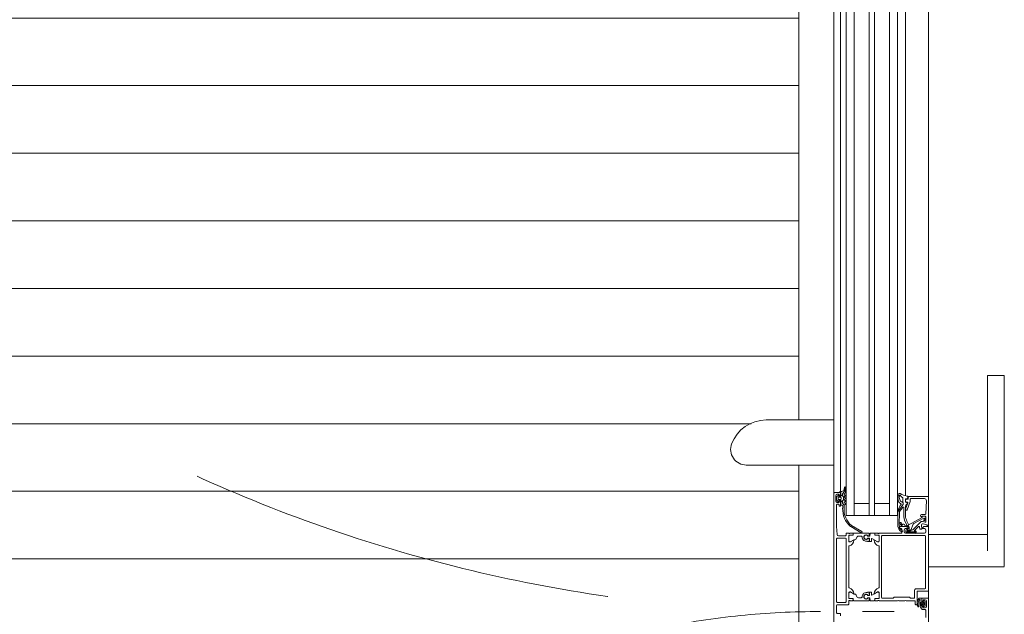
# Model space of a CAD drawing. Header units: millimetres. Extents: x -2180 to 54567, y -1945 to 22251.
# Tile 34 of 143: x 5056 to 5784, y 9159 to 9599. Entities that reach past the tile are written whole.
import ezdxf

# ---------------------------------------------------------------- set-up
doc = ezdxf.new("R2010")
doc.units = ezdxf.units.MM
doc.linetypes.add('Dash', pattern=[635, 317.5, -317.5])
for name, color, linetype, lineweight in [('_Beyond_', 7, 'Continuous', 9), ('Detail Items', 7, 'Continuous', 9), ('Doors', 7, 'Continuous', 9), ('Hidden Lines', 7, 'Dash', 18)]:
    doc.layers.add(name, color=color, linetype=linetype, lineweight=lineweight)
doc.layers.add('_Beyond_-2', color=7, linetype='Continuous', lineweight=9, true_color=0xc0c0c0)

# ---------------------------------------------------------------- blocks, each defined once
blk = doc.blocks.new('Schueco_FWS_ADS-70-HD_out_Family-02 - SU-AL-02 FWS SI insert unit 3-2397783-1 Korruse põrandate plaan')
at = {"layer": 'Detail Items'}
for p, q in [((-870, 61), (870, 61)), ((126, 43.96), (-660, 43.96)), ((126, 38), (-660, 38)), ((126, 32), (-660, 32)), ((126, 21), (-660, 21)), ((126, 17), (-660, 17)), ((126, 6), (-660, 6)), ((126, 0), (-660, 0)), ((126, -4), (-660, -4)), ((861, -9), (-861, -9))]:
    blk.add_line(p, q, dxfattribs=at)
at = {"layer": 'Doors'}
for p, q in [((91.43, 117), (91.43, 104.5)), ((99.34, 117), (221, 117)), ((221, 117), (232.58, 117)), ((232.99, 104.5), (232.99, 117)), ((221, 104.5), (99.34, 104.5)), ((209.01, 104.5), (209.01, 61)), ((232.99, 61), (232.99, 104.5)), ((181.5, 61), (114, 61)), ((181, 46.5), (181, 60.5)), ((193.72, 59.02), (184.06, 59.43)), ((194.2, 55.69), (194.2, 58.52)), ((199.53, 59), (196, 59)), ((196.14, 58.87), (198.59, 58.19)), ((199.49, 56.43), (200.01, 58.37)), ((201.9, 59.63), (201.19, 57.01)), ((205.7, 59), (207, 59)), ((209.8, 26.8), (209.8, 58.3)), ((210.3, 58.8), (248.7, 58.8)), ((249.2, 58.3), (249.2, 51.7)), ((251, 53), (251, 60.5)), ((256, 56.5), (256, 60.5)), ((258.66, 58.38), (258.19, 57.66)), ((262.3, 59.5), (258.3, 59.5)), ((261.79, 58.48), (258.83, 58.48)), ((262.36, 57.63), (261.97, 58.37)), ((264.6, 58.5), (264.6, 56.5)), ((270.5, 59), (265.1, 59)), ((182.5, 57.94), (182.5, 48)), ((196.86, 57.59), (201.01, 50.08)), ((198.43, 57.51), (197.09, 57.88)), ((205.51, 49.35), (199.88, 54.98)), ((203.18, 53.52), (206.17, 50.53)), ((204.74, 54.47), (203.49, 54.37)), ((206.05, 51.19), (206.53, 51.68)), ((206.76, 51.34), (206.33, 50.91)), ((207.27, 47.52), (207.27, 51.13)), ((207.67, 51.21), (207.67, 45.22)), ((208, 58), (208, 52)), ((208, 51), (208, 44)), ((260.5, 52.5), (251.5, 52.5)), ((258.41, 55.99), (256.26, 55.99)), ((257.8, 56), (256.5, 56)), ((258.61, 57.15), (258.61, 56.19)), ((259.41, 57.78), (259.41, 57.08)), ((259.71, 56.78), (260.91, 56.78)), ((261, 51.7), (261, 52)), ((261.21, 57.08), (261.21, 57.78)), ((262.05, 53.78), (261.8, 53.67)), ((262.02, 56.19), (262.02, 57.14)), ((263.79, 55.99), (262.22, 55.99)), ((264.1, 56), (262.8, 56)), ((263.04, 55.01), (263.05, 55.01)), ((180.36, 43.96), (114, 43.96)), ((181.06, 45.69), (182.46, 45.42)), ((182.5, 46), (181.5, 46)), ((182.7, 45.09), (182.59, 44.19)), ((182.89, 43.85), (184.94, 43.85)), ((183, 47.5), (184.51, 47.5)), ((183, 44.5), (183, 45.5)), ((184.5, 44), (183.5, 44)), ((184.68, 47.47), (190.67, 45.29)), ((185, 45.26), (185, 44.5)), ((185.22, 44.05), (185.64, 45.2)), ((190.33, 44.03), (185.67, 45.73)), ((188.62, 44), (195.11, 44)), ((191, 44.82), (191, 44.5)), ((201.81, 49.4), (205.31, 48.13)), ((202.95, 45.5), (203.14, 42.99)), ((203.2, 45.5), (203.2, 39.8)), ((205.97, 47.19), (205.97, 45.67)), ((206.67, 44.22), (206.07, 44.22)), ((206.1, 45.77), (206.1, 47.93)), ((206.48, 50.57), (206.83, 50.96)), ((206.6, 46.89), (206.6, 45.77)), ((206.87, 45.67), (206.87, 46.72)), ((207, 50.89), (207, 47.6)), ((250.2, 50.7), (255.7, 50.7)), ((184.38, 41.93), (182.21, 41.93)), ((194.78, 42.6), (189.04, 42.6)), ((192.47, 39.52), (201.95, 39.34)), ((203.7, 39.3), (204.2, 39.3)), ((204.7, 39.8), (204.7, 40.8)), ((205.2, 41.3), (207.5, 41.3)), ((207, 43), (205.7, 43)), ((208, 40.8), (208, 24.5)), ((258, 39), (258, 43.5)), ((258, 24.5), (258, 38)), ((114, 32), (195, 32)), ((266, 12.1), (266, 35.68)), ((208, 23.5), (208, 21.62)), ((208.2, 24.23), (208.2, 23.77)), ((209.61, 21.59), (209.61, 23.99)), ((210.11, 24.49), (213.59, 24.49)), ((255.7, 26.3), (210.3, 26.3)), ((214.29, 22.96), (212.04, 19.05)), ((218, 24.5), (248, 24.5)), ((251.71, 22.96), (253.96, 19.05)), ((255.89, 24.49), (252.41, 24.49)), ((256.39, 21.59), (256.39, 23.99)), ((257.8, 23.77), (257.8, 24.23)), ((258, 21.62), (258, 23.5)), ((208, 17.91), (208, 20.79)), ((208, 16.86), (208, 5.71)), ((210, 17.55), (208.2, 17.71)), ((209.83, 17.06), (208.2, 17.06)), ((208.3, 21.32), (209.28, 21.32)), ((208.5, 21.29), (209.31, 21.29)), ((209.41, 15.76), (209.8, 15.76)), ((209.64, 15.75), (210, 15.75)), ((210.1, 16.09), (210.03, 16.88)), ((210.2, 15.95), (210.2, 17.35)), ((211.8, 17.25), (211.8, 15.95)), ((211.97, 16.88), (211.9, 16.09)), ((214.1, 17.45), (212, 17.45)), ((212, 15.75), (212.35, 15.75)), ((214.1, 17.06), (212.17, 17.06)), ((212.2, 15.76), (212.59, 15.76)), ((212.21, 18.75), (214.1, 18.75)), ((214.3, 18.55), (214.3, 17.65)), ((214.3, 15.96), (214.3, 16.86)), ((251.7, 18.55), (251.7, 17.65)), ((251.7, 15.96), (251.7, 16.86)), ((253.79, 18.75), (251.9, 18.75)), ((251.9, 17.45), (254, 17.45)), ((251.9, 17.06), (253.83, 17.06)), ((253.8, 15.76), (253.41, 15.76)), ((254, 15.75), (253.64, 15.75)), ((254.03, 16.88), (254.1, 16.09)), ((254.2, 17.25), (254.2, 15.95)), ((255.8, 15.95), (255.8, 17.35)), ((255.9, 16.09), (255.97, 16.88)), ((256, 17.55), (257.8, 17.71)), ((256.35, 15.75), (256, 15.75)), ((256.17, 17.06), (257.8, 17.06)), ((256.59, 15.76), (256.2, 15.76)), ((257.5, 21.29), (256.69, 21.29)), ((256.72, 21.32), (257.7, 21.32)), ((258, 17.91), (258, 20.79)), ((258, 16.86), (258, 5.71)), ((206.82, 11.55), (202.27, 3.91)), ((203.14, 3.41), (207.68, 11.05)), ((210.2, 9.2), (210.2, 11.11)), ((210.7, 8.33), (212.4, 7.35)), ((255.3, 8.33), (253.6, 7.35)), ((255.8, 9.2), (255.8, 11.11)), ((114, 6), (195, 6)), ((208, 3), (208, 4.88)), ((208, 0.5), (208, 2)), ((208.2, 2.27), (208.2, 2.73)), ((208.3, 5.18), (209.28, 5.18)), ((208.5, 5.21), (209.31, 5.21)), ((209.5, 0), (208.5, 0)), ((209.61, 4.91), (209.61, 2.51)), ((210.11, 2.01), (213.59, 2.01)), ((212.3, 0.2), (258.7, 0.2)), ((212.9, 6.07), (212.9, 6.49)), ((214.29, 3.54), (212.97, 5.82)), ((218, 2), (248, 2)), ((251.71, 3.54), (253.03, 5.82)), ((255.89, 2.01), (252.41, 2.01)), ((253.1, 6.07), (253.1, 6.49)), ((256.39, 4.91), (256.39, 2.51)), ((257.5, 5.21), (256.69, 5.21)), ((256.72, 5.18), (257.7, 5.18)), ((257.8, 2.73), (257.8, 2.27)), ((258, 4.88), (258, 3)), ((258, 2), (260.5, 2)), ((261, 1.5), (261, -6.5)), ((177.38, -4), (114, -4)), ((173.99, -0.38), (174.26, -0.52)), ((174.16, -1.09), (175.6, -1.37)), ((176.91, -0.3), (174.24, -0.3)), ((177.21, -3.16), (177.3, -4.23)), ((177.83, -1.7), (178.86, -2.58)), ((178, -8.5), (178, -4.5)), ((178.5, -4), (179.8, -4)), ((179.18, -2.7), (180.18, -2.7)), ((179.9, -0.7), (179.9, -1.1)), ((180.09, -5.91), (181.13, -6.95)), ((180.4, -5.4), (180.3, -5.4)), ((180.61, -2.45), (180.73, -2.25)), ((180.91, -1.2), (180.69, -0.6)), ((180.7, -3.8), (180.7, -5.1)), ((181.16, -2), (183.4, -2)), ((181.48, -7.1), (183.12, -7.1)), ((181.5, -5.4), (181.5, -4.1)), ((181.91, -0.6), (181.69, -1.2)), ((182, -3.6), (182.6, -3.6)), ((182.6, -5.9), (182, -5.9)), ((182.91, -1.2), (182.69, -0.6)), ((183.1, -4.1), (183.1, -5.4)), ((183.47, -6.95), (184.51, -5.91)), ((183.91, -0.6), (183.69, -1.2)), ((183.83, -2.25), (183.95, -2.45)), ((183.9, -5.1), (183.9, -3.8)), ((184.3, -5.4), (184.2, -5.4)), ((184.38, -2.7), (185.59, -2.7)), ((184.91, -1.2), (184.69, -0.6)), ((184.8, -4), (187.6, -4)), ((184.9, -3.8), (187, -3.8)), ((185.91, -0.6), (185.69, -1.2)), ((186.6, -5.7), (186.6, -6.5)), ((187.6, -5.2), (187.1, -5.2)), ((189.66, -1.5), (187.3, -1.5)), ((187.3, -3.5), (187.3, -3)), ((187.8, -2.5), (189.66, -2.5)), ((188.1, -4.5), (188.1, -4.7)), ((210, -5.57), (210, -0.5)), ((211.8, -6.5), (211.8, -0.3)), ((258.7, -7), (212.3, -7)), ((259.2, -0.3), (259.2, -6.5)), ((261.5, -7), (266.9, -7)), ((267.4, -6.5), (267.4, -4.5)), ((267.9, -4), (269.2, -4)), ((178.5, -9), (114, -9)), ((124.33, -9), (124.33, -59.16)), ((157.67, -73.73), (157.67, -9)), ((275.5, -9), (178.5, -9)), ((180.3, -7.5), (184.3, -7.5))]:
    blk.add_line(p, q, dxfattribs=at)
at = {"layer": 'Doors', "flags": 128}
for points in [[(91.59, 117), (91.43, 117), (91.59, 117), (92.03, 117), (92.77, 117), (93.75, 117), (94.95, 117), (96.31, 117), (97.8, 117), (99.34, 117)], [(99.34, 104.5), (97.8, 104.5), (96.31, 104.5), (94.95, 104.5), (93.75, 104.5), (92.77, 104.5), (92.03, 104.5), (91.59, 104.5), (91.43, 104.5), (91.59, 104.5)], [(181.5, 61), (202.5, 61), (202.5, 60), (202.38, 60)], [(195.5, 58.5), (195.5, 56.1), (196.1, 56.1), (195.73, 55.47)], [(202.3, 43.43), (202.13, 45.82), (196.48, 56.15), (195.68, 56.15), (195.53, 58.38)], [(250.5, 61), (203, 61), (203, 57.6), (204.1, 56.5), (204.7, 56.5), (204.7, 58)], [(256.5, 61), (329, 61), (329, 57.6), (327.9, 56.5), (327.3, 56.5), (327.3, 58)], [(257.3, 58.5), (257.3, 57), (258.3, 57), (258.3, 56.5)], [(262.3, 56.5), (262.3, 57), (263.3, 57), (263.3, 58.5)], [(202.25, 55.76), (205.09, 56.01), (205.2, 54.97)], [(256.07, 55.78), (256.07, 54.78), (256.1, 54.57)], [(256.39, 53.78), (256.46, 53.69), (257.12, 53.31), (257.59, 53.1), (258.11, 52.91), (258.63, 52.75), (259.16, 52.65), (259.71, 52.62)], [(257.94, 53.76), (257.53, 53.97), (257.21, 54.16)], [(258, 44.5), (258, 51.2), (260.5, 51.2)], [(259.44, 56.24), (258.91, 55.99), (259.03, 55.5)], [(259.3, 55.28), (259.84, 55.24), (260.6, 55.26), (261.17, 55.32)], [(260.78, 56.11), (260.31, 55.26), (259.83, 56.11)], [(261.59, 55.63), (261.62, 55.72), (261.72, 55.99), (261.17, 56.24)], [(204.72, 45.71), (204.72, 46.72), (203.78, 46.56)], [(204.7, 44), (204.7, 46.5), (204.2, 46.5)], [(256.2, 50.2), (256.2, 47.7), (255.5, 47), (255.5, 35.5), (256.2, 34.8), (256.2, 26.8)], [(114, 38), (195, 38), (195, 0), (114, 0)], [(202.02, 38.22), (191.56, 38.22), (192.21, 38.21)], [(186, 32), (186, 21), (195, 21), (114, 21)], [(209.58, 21.62), (209.58, 24.38), (214, 24.5)], [(214.5, 24), (214.5, 23.3), (213.12, 20.91)], [(252.88, 20.91), (251.5, 23.3), (251.5, 24)], [(252, 24.5), (256.3, 24.5), (256.42, 21.62)], [(186, 6), (186, 17), (195, 17), (114, 17)], [(214, 14.91), (214, 15.76), (214.1, 15.76)], [(252, 14.91), (252, 15.76), (251.9, 15.76)], [(209.58, 4.88), (209.58, 2.12), (214, 2)], [(214.5, 2.5), (214.5, 3.2), (213.12, 5.59)], [(252.88, 5.59), (251.5, 3.2), (251.5, 2.5)], [(252, 2), (256.3, 2), (256.42, 4.88)], [(177.7, -4.6), (177.7, -3.8), (179.7, -3.8)], [(180.3, -4.5), (180.3, -5), (179.3, -5), (179.3, -6.5)], [(185.3, -6.5), (185.3, -5), (184.3, -5), (184.3, -4.5)], [(185.9, -2.59), (187.3, -1.5), (186.65, -0.5)], [(187.1, -7), (203, -7), (209.07, -6.57)]]:
    blk.add_lwpolyline(points, dxfattribs=at)
for points in [[(260.21, 58.23), (260.14, 58.16), (260.11, 58.06), (260.14, 57.96), (260.21, 57.89), (260.31, 57.86), (260.41, 57.89), (260.48, 57.96), (260.51, 58.06), (260.48, 58.16), (260.41, 58.23), (260.31, 58.26)], [(182.05, 39.38), (179.86, 39.43), (179.86, 39.38), (179.87, 38.2), (182.17, 38.2), (179.88, 38.2), (179.86, 39.38)], [(183.9, 39.89), (182.32, 39.43)], [(182.5, 38.25), (184.69, 38.89)], [(185.47, 42.01), (184.93, 41.07), (184.38, 40.21), (184.93, 41.07)], [(185.28, 39.27), (186.32, 40.52)], [(186.57, 42.3), (185.92, 42.3)], [(187.54, 40.03), (191.24, 38.28)]]:
    blk.add_lwpolyline(points, close=True, dxfattribs=at)
at = {"layer": 'Doors'}
for centre, radius, start, end in [((181.5, 60.5), 0.5, 90.00031, 179.99978), ((184, 57.93), 1.5, 87.54422, 179.98616), ((193.7, 58.52), 0.5, 0, 87.54817), ((196, 58.5), 0.5, 89.99988, 180.00032), ((196, 58.42), 0.471, 71.67605, 185.23273), ((199.53, 58.5), 0.5, 345.0007, 89.99714), ((202.38, 59.5), 0.5, 90.00014, 165.0029), ((205.7, 58), 1, 90.00157, 179.99843), ((207, 58), 1, 0.0005, 89.99907), ((210.3, 58.3), 0.5, 90.00214, 179.99873), ((248.7, 58.3), 0.5, 0.00093, 89.99907), ((250.5, 60.5), 0.5, 0.00196, 89.99804), ((256.5, 60.5), 0.5, 90.00331, 179.99669), ((258.3, 58.5), 1, 90.00281, 179.99719), ((258.83, 58.29), 0.194, 89.35593, 150.28015), ((261.79, 58.29), 0.195, 25.7729, 91.36055), ((262.3, 58.5), 1, 0.00059, 89.99941), ((265.1, 58.5), 0.5, 90.00107, 179.99893), ((195, 55.81), 0.809, 188.81938, 334.9031), ((197.03, 57.69), 0.2, 74.4046, 207.75328), ((198.51, 57.85), 0.35, 256.82894, 76.82894), ((200.94, 56.04), 1.5, 165.0002, 225.00079), ((202.16, 56.75), 1, 164.89129, 275.05338), ((203.53, 53.87), 0.5, 94.99862, 225.00005), ((204.7, 54.97), 0.5, 274.99977, 359.99983), ((205.1, 55.91), 0.1, 0, 95.05338), ((206.19, 51.05), 0.2, 135.01539, 314.98461), ((206.98, 51.15), 0.695, 5.62813, 130.48236), ((206.97, 51.13), 0.3, 0, 135.00295), ((206.9, 50.89), 0.1, 0, 137.85595), ((207.47, 51.5), 0.725, 316.39586, 43.60414), ((250.2, 51.7), 1, 179.99967, 270.00033), ((251.5, 53), 0.5, 179.99924, 270.00071), ((256.5, 56.5), 0.5, 180.00152, 269.99848), ((256.26, 55.79), 0.198, 90.10018, 181.04939), ((258.39, 54.96), 2.32, 189.68376, 210.5094), ((257.37, 54.51), 0.381, 84.04814, 245.71661), ((260.03, 64.54), 10, 254.80516, 287.53249), ((257.8, 56.5), 0.5, 269.99969, 0.00206), ((259.71, 57.13), 3.8, 242.31642, 270.02337), ((258.37, 57.55), 0.204, 149.53995, 281.42983), ((258.41, 57.15), 0.199, 359.7384, 89.97239), ((258.41, 56.18), 0.198, 269.93138, 0.64417), ((259.32, 55.58), 0.3, 193.84607, 266.4935), ((260.31, 60.24), 2.62, 249.91551, 290.08449), ((259.71, 57.08), 0.3, 180.00057, 270.00019), ((259.57, 55.96), 0.3, 29.26328, 115.25391), ((259.94, 58.45), 5.13, 267.41129, 291.25535), ((259.99, 58.13), 5.52, 267.06316, 295.42604), ((260.5, 52), 0.5, 359.9994, 89.99973), ((260.5, 51.7), 0.5, 270.00019, 359.99981), ((261.05, 55.96), 0.3, 65.38474, 150.73672), ((260.91, 57.08), 0.3, 270.00019, 0.00115), ((261.12, 55.82), 0.5, 275.8441, 338.82349), ((262.22, 57.14), 0.203, 90.7563, 179.53147), ((262.22, 56.18), 0.198, 179.41545, 270.29965), ((262.21, 53.47), 0.351, 295.73308, 115.73308), ((262.18, 57.54), 0.202, 280.67097, 26.19892), ((262.8, 56.5), 0.5, 180.00004, 269.99996), ((262.78, 55.98), 1.01, 285.26539, 0.38827), ((264.1, 56.5), 0.5, 269.99973, 0.00027), ((159.32, 49.78), 21.82, 333.3226, 346.89741), ((224.66, 35.81), 45, 167.61173, 168.43915), ((181.01, 45.4), 0.3, 79, 167.61173), ((181.5, 46.5), 0.5, 180.00067, 269.99911), ((182.41, 45.13), 0.3, 352.78615, 79), ((183, 48), 0.5, 180.00085, 269.99915), ((182.5, 45.5), 0.5, 359.99978, 90.00022), ((182.89, 44.15), 0.3, 172.78615, 270), ((183.5, 44.5), 0.5, 180.00048, 269.9993), ((184.5, 44.5), 0.5, 270.00089, 359.99911), ((184.51, 47), 0.5, 69.98974, 90), ((184.94, 44.15), 0.3, 270, 340), ((185.5, 45.26), 0.5, 69.98857, 180), ((185.92, 45.1), 0.3, 41.08329, 160), ((197.61, 53.74), 14.24, 216.39257, 217.65191), ((188.62, 47), 3, 220.61026, 270), ((190.5, 44.5), 0.5, 249.98857, 0), ((190.5, 44.82), 0.5, 0, 69.98974), ((194.78, 52.6), 10, 270, 298.56672), ((195.11, 53), 9, 270, 297.3856), ((205.19, 34.7), 11.9, 79.25766, 119.97089), ((205.18, 34.62), 10.78, 79.20634, 121.43469), ((202.33, 50.81), 1.5, 208.94976, 250.02393), ((203.95, 45.57), 1, 100.00218, 184.18355), ((204.2, 45.5), 1, 90.00131, 179.99864), ((205.7, 44), 1, 180.00053, 269.99947), ((206.22, 45.71), 1.5, 180, 263.9999), ((204.97, 47.19), 1, 359.97902, 70.04266), ((204.1, 47.93), 2, 0, 45), ((206.42, 45.67), 0.45, 179.99806, 359.99806), ((206.35, 45.75), 0.25, 176.4446, 3.5554), ((206.31, 50.67), 0.2, 225.01315, 329.98792), ((207.1, 46.89), 0.5, 120.65703, 180.00001), ((206.67, 45.22), 1, 269.99967, 0.00033), ((206.68, 47.59), 0.316, 300.65703, 1.32908), ((207.37, 46.72), 0.5, 126.87077, 180), ((207, 44), 1, 270.00051, 359.99949), ((206.77, 47.52), 0.5, 306.8699, 0), ((207.31, 45.8), 0.6, 260.15406, 80.15406), ((255.7, 50.2), 0.5, 0.00178, 89.99822), ((258.52, 44), 0.725, 136.39586, 223.60414), ((179.87, 39.4), 1.2, 151.19332, 270.12256), ((180.86, 39.43), 1, 124.99911, 180.12256), ((179.87, 39.4), 1.2, 269.60007, 270.12256), ((179.87, 39.4), 1.2, 269.60007, 270.12256), ((176.96, 45), 5.8, 304.99911, 324.99272), ((182.21, 41.33), 0.6, 90, 144.99272), ((182.04, 40.38), 1, 270.41067, 286.57297), ((182.04, 40.38), 1, 270.41067, 286.57297), ((182.17, 39.4), 1.2, 270, 286.28486), ((182.17, 39.4), 1.2, 270, 286.28486), ((183.61, 40.85), 1, 286.57297, 320.41067), ((183.61, 40.85), 1, 286.57297, 320.41067), ((184.38, 41.33), 0.6, 335, 90), ((184.36, 40.04), 1.2, 286.28486, 320.12256), ((184.36, 40.04), 1.2, 286.28486, 320.12256), ((185.92, 41.8), 0.5, 90, 155), ((185.92, 41.8), 0.5, 90, 155), ((186.71, 40.2), 0.5, 24.97425, 140.12256), ((186.71, 40.2), 0.5, 24.97425, 140.12256), ((186.53, 41.71), 0.588, 62.74383, 85.95013), ((186.53, 41.71), 0.588, 62.74383, 85.95013), ((86.57, -98.02), 172.39, 52.20649, 54.44946), ((86.57, -98.02), 172.39, 52.20603, 54.44946), ((187.88, 40.75), 0.8, 204.97425, 244.68336), ((187.88, 40.75), 0.8, 204.97425, 244.68336), ((189.04, 42.3), 0.3, 90, 225.7124), ((203.18, 56.8), 20.55, 225.7124, 235.88582), ((191.56, 38.96), 0.75, 244.68336, 270.07377), ((191.56, 38.96), 0.75, 244.68336, 270.07377), ((192.5, 41.02), 1.5, 235.88582, 268.87965), ((200.51, 40.43), 0.4, 106.18365, 274.18355), ((200.19, 42.9), 2.1, 275.92529, 324.52952), ((200.19, 42.96), 2.95, 276.96028, 0.57056), ((202.17, 42.54), 0.9, 81.34302, 252.45468), ((202.09, 44.34), 5, 268.30742, 324.56142), ((202.01, 44.22), 6, 270.07484, 326.05867), ((203.7, 39.8), 0.5, 180.00152, 269.99848), ((204.2, 39.8), 0.5, 270.00009, 359.99991), ((205.2, 40.8), 0.5, 89.99973, 180.00027), ((206.57, 41.15), 0.5, 326.05867, 144.56142), ((207.5, 40.8), 0.5, 359.99958, 90.00042), ((258.52, 38.5), 0.725, 136.39586, 223.60414), ((207.92, 24.23), 0.279, 358.83541, 73.58012), ((207.92, 23.77), 0.279, 286.42459, 1.16287), ((209.7, 24.38), 0.12, 90, 180), ((210.11, 23.99), 0.5, 89.9997, 180.0003), ((210.3, 26.8), 0.5, 180.00035, 269.99965), ((212.76, 25.68), 5, 275.62258, 342.25158), ((213.44, 23.5), 1, 327.27298, 81.81839), ((214, 24), 0.5, 360, 90), ((218, 24), 0.5, 90, 162.25158), ((248, 24), 0.5, 17.74842, 90), ((253.24, 25.68), 5, 197.74842, 264.37742), ((252, 24), 0.5, 90, 180), ((252.56, 23.5), 1, 98.18161, 212.72702), ((255.7, 26.8), 0.5, 270.00176, 359.99824), ((255.89, 23.99), 0.5, 359.9997, 90.0003), ((256.3, 24.38), 0.12, 0, 90), ((258.08, 24.23), 0.279, 106.41988, 181.16459), ((258.08, 23.77), 0.279, 178.83713, 253.57541), ((208.3, 21.62), 0.3, 180, 270), ((208.5, 20.79), 0.5, 90.00001, 180), ((208.2, 17.91), 0.2, 180.11201, 269.88362), ((208.2, 16.86), 0.2, 90, 180), ((211, 14.91), 1.8, 151.91038, 28.08962), ((209.28, 21.62), 0.3, 270, 360), ((209.31, 21.59), 0.3, 270.00001, 0.00792), ((211, 14.92), 1.59, 148.48438, 31.51562), ((209.8, 16.06), 0.3, 270, 5.00016), ((209.83, 16.86), 0.2, 5.00016, 90), ((210, 17.35), 0.2, 0.11121, 89.88442), ((210, 15.95), 0.2, 270.11419, 359.88799), ((211, 14.91), 3, 269.99889, 0.00111), ((212, 17.25), 0.2, 90.10444, 179.89119), ((212, 15.95), 0.2, 180.1112, 269.88661), ((212.2, 16.06), 0.3, 174.99984, 270), ((212.17, 16.86), 0.2, 90, 174.99984), ((212.21, 18.95), 0.2, 150.12016, 270), ((213.24, 20.84), 0.138, 150, 275.62258), ((214.1, 18.55), 0.2, 0.11718, 89.88063), ((214.1, 17.65), 0.2, 270.11339, 359.8888), ((214.1, 16.86), 0.2, 360, 90), ((214.1, 15.96), 0.2, 270, 0), ((251.9, 18.55), 0.2, 90.11937, 179.88282), ((251.9, 17.65), 0.2, 180.1112, 269.88661), ((251.9, 16.86), 0.2, 90, 180), ((251.9, 15.96), 0.2, 180, 270), ((255, 14.91), 3, 179.99889, 270.00111), ((252.76, 20.84), 0.138, 264.37742, 30), ((255, 14.91), 1.8, 151.91038, 28.08962), ((255, 14.92), 1.59, 148.48438, 31.51562), ((253.79, 18.95), 0.2, 270, 29.87984), ((253.8, 16.06), 0.3, 270, 5.00016), ((253.83, 16.86), 0.2, 5.00016, 90), ((254, 17.25), 0.2, 0.10881, 89.89556), ((254, 15.95), 0.2, 270.11339, 359.8888), ((256, 17.35), 0.2, 90.11558, 179.88879), ((256, 15.95), 0.2, 180.11201, 269.88581), ((256.2, 16.06), 0.3, 174.99984, 270), ((256.17, 16.86), 0.2, 90, 174.99984), ((256.69, 21.59), 0.3, 179.99208, 269.99999), ((256.72, 21.62), 0.3, 180, 270), ((257.5, 20.79), 0.5, 0, 89.99999), ((257.7, 21.62), 0.3, 270, 360), ((257.8, 17.91), 0.2, 270.11638, 359.88799), ((257.8, 16.86), 0.2, 0, 90), ((207.25, 11.3), 0.5, 330.00007, 150.00007), ((211, 11.11), 0.799, 89.93747, 180.06362), ((211.2, 9.2), 1, 180.02479, 239.97682), ((211.9, 6.49), 1, 0.0349, 59.96496), ((254.1, 6.49), 1, 120.03504, 179.9651), ((255, 11.11), 0.799, 359.93638, 90.06253), ((254.8, 9.2), 1, 300.02318, 359.97521), ((190.51, 13.92), 15.44, 266.83972, 319.59752), ((190.5, 13.89), 16.42, 267.04452, 320.31324), ((208.5, 5.71), 0.5, 180, 270), ((208.3, 4.88), 0.3, 90, 180), ((207.92, 2.73), 0.279, 358.83713, 73.57541), ((207.92, 2.27), 0.279, 286.41988, 1.16459), ((208.5, 0.5), 0.5, 179.99971, 270.0004), ((209.28, 4.88), 0.3, 0, 90), ((209.31, 4.91), 0.3, 0, 90), ((209.5, -0.5), 0.5, 0.0001, 90.00001), ((209.7, 2.12), 0.12, 180, 270), ((210.11, 2.51), 0.5, 179.9997, 270.0003), ((212.3, -0.3), 0.5, 90.0006, 179.9994), ((213.4, 6.07), 0.5, 180, 210), ((213.24, 5.66), 0.138, 84.37742, 210), ((212.76, 0.82), 5, 17.74842, 84.37742), ((213.44, 3), 1, 278.18161, 32.72702), ((214, 2.5), 0.5, 270, 360), ((218, 2.5), 0.5, 197.74842, 270), ((248, 2.5), 0.5, 270, 342.25158), ((253.24, 0.82), 5, 95.62258, 162.25158), ((252, 2.5), 0.5, 180, 270), ((252.56, 3), 1, 147.27298, 261.81839), ((252.76, 5.66), 0.138, 330, 95.62258), ((252.6, 6.07), 0.5, 330, 360), ((255.89, 2.51), 0.5, 269.9997, 0.0003), ((256.3, 2.12), 0.12, 270, 0), ((256.69, 4.91), 0.3, 90, 180), ((256.72, 4.88), 0.3, 90, 180), ((257.5, 5.71), 0.5, 270, 0), ((257.7, 4.88), 0.3, 360, 90), ((258.08, 2.73), 0.279, 106.42459, 181.16287), ((258.08, 2.27), 0.279, 178.83541, 253.58012), ((258.7, -0.3), 0.5, 359.99932, 90.00068), ((260.5, 1.5), 0.5, 0.00136, 89.99864), ((174.24, -0.7), 0.4, 89.91911, 258.98944), ((175.16, 1.27), 2, 243.34521, 270.61887), ((175.22, -4.74), 4, 49.35882, 90.61887), ((175.22, -3.34), 2, 4.99525, 78.9975), ((176.91, -3.3), 3, 40.31982, 90.00133), ((177.7, -4.2), 0.4, 184.917, 269.99942), ((178.5, -4.5), 0.5, 90.00183, 179.99817), ((179.18, -2.2), 0.496, 229.35882, 270), ((179.5, -1.1), 0.4, 220.32079, 0), ((180.3, -6.5), 1, 180.00073, 269.99927), ((180.2, -3.8), 0.5, 0, 180), ((179.8, -4.5), 0.5, 0.00003, 89.9991), ((180.3, -0.7), 0.4, 14.99973, 179.99959), ((180.3, -5.7), 0.3, 90.00548, 224.99659), ((180.18, -2.2), 0.5, 270, 330), ((180.4, -5.1), 0.3, 270, 360), ((181.16, -2.5), 0.5, 90, 150), ((181.3, -1.1), 0.4, 194.99959, 345.00041), ((181.48, -6.6), 0.5, 224.97984, 270), ((182, -4.1), 0.5, 89.99888, 180.00112), ((182, -5.4), 0.5, 179.99786, 270.00214), ((182.3, -0.7), 0.4, 14.99959, 165.00041), ((182.6, -4.1), 0.5, 359.99888, 90.00112), ((182.6, -5.4), 0.5, 269.99786, 0.00214), ((183.3, -1.1), 0.4, 194.9998, 345.0002), ((183.12, -6.6), 0.5, 270, 315.0277), ((183.4, -2.5), 0.5, 30, 90), ((184.4, -3.8), 0.5, 0, 180), ((184.2, -5.1), 0.3, 180, 270), ((184.3, -0.7), 0.4, 14.9998, 165.0002), ((184.38, -2.2), 0.5, 210, 270), ((184.8, -4.5), 0.5, 90.00181, 179.99819), ((184.3, -5.7), 0.3, 314.99807, 90.00005), ((184.3, -6.5), 1, 269.99968, 0.00032), ((185.3, -1.1), 0.4, 194.9998, 345.0002), ((185.59, -2.2), 0.5, 270, 308.0173), ((186.3, -0.7), 0.4, 29.9998, 164.99982), ((187.1, -5.7), 0.5, 90.00035, 179.99965), ((187.1, -6.5), 0.5, 179.99925, 270.00075), ((187, -3.5), 0.3, 270, 360), ((187.8, -3), 0.5, 90.00498, 180), ((187.6, -4.5), 0.5, 0.00158, 89.99842), ((187.6, -4.7), 0.5, 270.00122, 359.99878), ((209, -5.57), 1, 274.08583, 360), ((212.3, -6.5), 0.5, 179.99968, 269.99988), ((258.7, -6.5), 0.5, 269.99912, 0.00088), ((261.5, -6.5), 0.5, 180.00348, 270.00004), ((266.9, -6.5), 0.5, 270.00064, 359.99936), ((267.9, -4.5), 0.5, 89.9991, 180.00084), ((178.5, -8.5), 0.5, 180.0009, 269.99998), ((151.51, -59.16), 27.18, 180, 249.4572), ((146.05, -73.73), 11.62, 249.4572, 0), ((146.05, -73.73), 11.62, 332.3643, 360)]:
    blk.add_arc(centre, radius, start, end, dxfattribs=at)
at = {"layer": 'Hidden Lines'}
for centre, radius, start, end in [((-845, -19), 1111, 270, 0), ((845, -19), 579, 180, 270)]:
    blk.add_arc(centre, radius, start, end, dxfattribs=at)

msp = doc.modelspace()

# ---------------------------------------------------------------- hatches: boundary and pattern name
at = {"layer": '_Beyond_-2'}
h = msp.add_hatch(dxfattribs=at)
h.set_pattern_fill('FP_31', color=256, style=0, pattern_type=2)
h.set_pattern_definition([(0, (0, 0), (0, 50), [])])
h.paths.add_polyline_path([(3403.75, 7658.29), (5455.57, 7658.29), (5455.57, 7659.95), (5631.81, 7659.95), (5631.81, 9269.43), (5589.06, 9270.42), (5585.23, 9272.52), (5582.05, 9277.6), (5581.54, 9282.42), (5584.42, 9289.41), (5587.15, 9293.13), (5593.08, 9298.32), (5598.87, 9301.12), (5603.37, 9302.25), (5611.73, 9302.77), (5631.81, 9302.78), (5631.81, 10357.11), (5612.75, 10357.11), (5612.75, 10453.11), (3384.75, 10453.11), (3384.75, 7854.29), (3403.75, 7853.29), (3403.75, 7682.11)], flags=0)

# ---------------------------------------------------------------- linework, layer by layer
at = {"layer": '_Beyond_'}
for p, q in [((5631.81, 9302.77), (5631.81, 10297.11)), ((5631.81, 8557.11), (5631.81, 9269.43))]:
    msp.add_line(p, q, dxfattribs=at)

# ---------------------------------------------------------------- block references
at = {"layer": 'Doors', "rotation": 269.9999999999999}
msp.add_blockref('Schueco_FWS_ADS-70-HD_out_Family-02 - SU-AL-02 FWS SI insert unit 3-2397783-1 Korruse põrandate plaan', (5666.81, 9427.11), dxfattribs=at)

doc.saveas('drawing.dxf')
